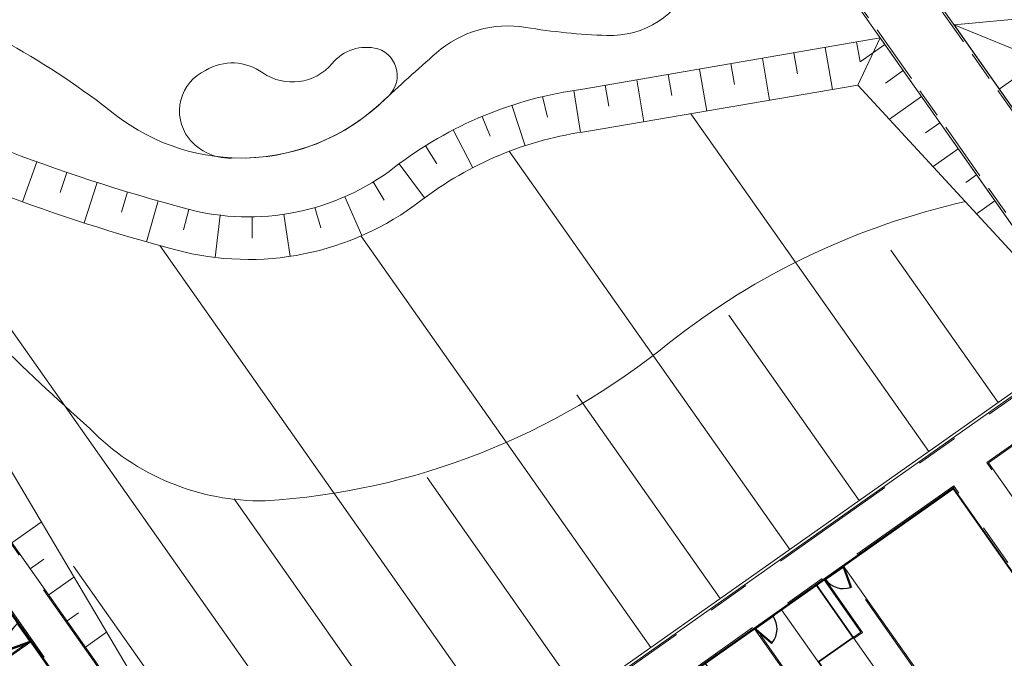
# Model space of a CAD drawing. Header units: metres. Extents: x 150385 to 171486, y 478588 to 485023.
# Tile 114 of 256: x 151031 to 151078, y 484018 to 484048. Entities that reach past the tile are written whole.
import ezdxf
from ezdxf.lldxf.tags import DXFTag

# ---------------------------------------------------------------- set-up
doc = ezdxf.new("R2010")
doc.units = ezdxf.units.M
for name, pattern in [('ACAD_ISO10W100', [18, 12, -3, 0, -3]), ('Dash', [6.35, 3.175, -3.175]), ('KAD', [12, 5, -1, 2, -1, 2, -1]), ('VH-OPSLUITBAND_100X200', [16, 8, -2, 4, -2]), ('VH-OPSLUITBAND_60X200', [12, 6, -2, 2, -2])]:
    doc.linetypes.add(name, pattern=pattern)
for name, color, linetype, lineweight, true_color in [('B-WE-KG-GRENS_PERCEEL-GV', 150, 'KG-PERCEEL', 30, 0x007fff), ('N-GV-GR-MATERIAALGRENS-G', 7, 'Continuous', 25, 0x6cbf40), ('N2-GV-GR-ERFAFSCHEIDING_RASTERHEKWERK_HEDERA-G', 7, 'GR-HAAG1', 35, 0x3c602f), ('N2-GV-GW-TALUDARCERING-G', 7, 'Continuous', 15, 0x738c74), ('N2-WE-GW-GRONDWERKLIJN-G', 7, 'Continuous', 30, 0x4d4d4d)]:
    doc.layers.add(name, color=color, linetype=linetype, lineweight=lineweight, true_color=true_color)
for name, color, linetype, lineweight in [('N2-PV-OG-KADASTRAAL_BEBOUWING_BERGING-G', 5, 'Continuous', 35), ('N2-WE-IE-TERREINAFSCHEIDING_POORT-S', 5, 'Continuous', 25), ('N2-WE-VH-KANTOPSLUITING_ACHTERKANTBAND-G', 7, 'Continuous', 5), ('N2-WE-VH-KANTOPSLUITING_ACHTERKANTBAND-TERRAS-G', 7, 'Continuous', 5), ('N2-WE-VH-KANTOPSLUITING_OPSLUITBAND-ANTRACIET_100X200-G', 7, 'VH-OPSLUITBAND_100X200', 35), ('N2-WE-VH-KANTOPSLUITING_OPSLUITBAND-ANTRACIET_60X200-G', 7, 'ACAD_ISO10W100', 35), ('N2-WE-VH-KANTOPSLUITING_OPSLUITBAND_60X200-G', 7, 'VH-OPSLUITBAND_60X200', 35), ('N2-WE-VH-MATERIAALGRENS-G', 7, 'Continuous', 9), ('N2-XX-KG-GRENS_PERCEEL-G', 252, 'KAD', 15)]:
    doc.layers.add(name, color=color, linetype=linetype, lineweight=lineweight)
doc.styles.get("Standard").update_dxf_attribs({"font": 'NLCS-ISO.ttf'})
doc.linetypes.add('GR-HAAG1', pattern='A,6,[176,NLCS.SHX,S=0.125,R=0,X=0,Y=0],-2', length=8)
tags = doc.linetypes.add('KG-PERCEEL', pattern='A,5.5,-2,["P",Standard,S=1.8,R=0,X=-0.5,Y=-0.9],-2,5.5,-2,[5,NLCS.shx,S=0.75,R=0,X=0,Y=0],-2', length=19).pattern_tags.tags
tags[6] = DXFTag(74, 10)

# ---------------------------------------------------------------- blocks, each defined once
blk = doc.blocks.new('*U65')
at = {"color": 251, "true_color": 0x636466}
for p, q in [((1.01, 0.02), (0.09, 0.02)), ((0.09, -0.02), (1.01, -0.02))]:
    blk.add_line(p, q, dxfattribs=at)
at = {"color": 251, "linetype": 'Dash', "true_color": 0x636466}
for p, q in [((1.057, -0.082), (0.819, -0.97)), ((0.858, -0.981), (1.096, -0.092))]:
    blk.add_line(p, q, dxfattribs=at)
at = {"color": 251, "true_color": 0x636466}
for points in [[(0.05, 0.02), (0.09, 0.02), (0.09, -0.02), (0.05, -0.02)], [(1.01, 0.02), (1.05, 0.02), (1.05, -0.02), (1.01, -0.02)], [(1.057, -0.082), (1.068, -0.043), (1.106, -0.053), (1.096, -0.092)], [(0.809, -1.009), (0.819, -0.97), (0.858, -0.981), (0.847, -1.019)]]:
    blk.add_lwpolyline(points, close=True, dxfattribs=at)
for centre in [(0, 0), (1.1, 0)]:
    blk.add_circle(centre, 0.03, dxfattribs=at)
blk.add_arc((1.096, -0.003), 1.046, 180.9323, 254.0438, dxfattribs=at)
blk = doc.blocks.new('*U63')
at = {"color": 251, "true_color": 0x636466}
for p, q in [((-1.01, 0.02), (-0.09, 0.02)), ((-0.09, -0.02), (-1.01, -0.02))]:
    blk.add_line(p, q, dxfattribs=at)
at = {"color": 251, "linetype": 'Dash', "true_color": 0x636466}
for p, q in [((-0.858, -0.981), (-1.096, -0.092)), ((-1.057, -0.082), (-0.819, -0.97))]:
    blk.add_line(p, q, dxfattribs=at)
at = {"color": 251, "true_color": 0x636466}
for points in [[(-1.01, 0.02), (-1.05, 0.02), (-1.05, -0.02), (-1.01, -0.02)], [(-0.05, 0.02), (-0.09, 0.02), (-0.09, -0.02), (-0.05, -0.02)], [(-1.057, -0.082), (-1.068, -0.043), (-1.106, -0.053), (-1.096, -0.092)], [(-0.809, -1.009), (-0.819, -0.97), (-0.858, -0.981), (-0.847, -1.019)]]:
    blk.add_lwpolyline(points, close=True, dxfattribs=at)
for centre in [(-1.1, 0), (0, 0)]:
    blk.add_circle(centre, 0.03, dxfattribs=at)
blk.add_arc((-1.096, -0.003), 1.046, 285.9562, 359.0677, dxfattribs=at)

msp = doc.modelspace()

# ---------------------------------------------------------------- linework, layer by layer
at = {"layer": 'B-WE-KG-GRENS_PERCEEL-GV', "flags": 128}
for points in [[(150962.672, 484061.053), (150957.551, 484068.32), (150983.829, 484086.832), (150988.947, 484079.572), (150992.054, 484075.163), (150995.187, 484070.72), (150998.279, 484066.331), (151001.983, 484061.076), (151004.495, 484057.503), (151008.207, 484052.248), (151012.725, 484045.834), (151018.4, 484037.782), (151020.952, 484034.161), (151024.62, 484028.955), (151027.175, 484025.334), (151030.842, 484020.131), (151033.392, 484016.506), (151037.063, 484011.297), (151041.618, 484004.83), (151015.343, 483986.319), (151010.227, 483993.573), (151007.114, 483997.982), (151004.004, 484002.401), (151000.888, 484006.816), (150997.779, 484011.231), (150994.671, 484015.643), (150991.556, 484020.056), (150986.447, 484027.317), (150981.33, 484034.577), (150978.219, 484038.99), (150975.111, 484043.408), (150972.001, 484047.818), (150968.889, 484052.226), (150965.773, 484056.641)], [(150962.672, 484061.053), (150957.551, 484068.32), (150983.829, 484086.832), (150988.947, 484079.572), (150992.054, 484075.163), (150995.187, 484070.72), (150998.279, 484066.331), (151001.983, 484061.076), (151004.495, 484057.503), (151008.207, 484052.248), (151012.725, 484045.834), (151018.4, 484037.782), (151020.952, 484034.161), (151024.62, 484028.955), (151027.175, 484025.334), (151030.842, 484020.131), (151033.392, 484016.506), (151037.063, 484011.297), (151041.618, 484004.83), (151015.343, 483986.319), (151010.227, 483993.573), (151007.114, 483997.982), (151004.004, 484002.401), (151000.888, 484006.816), (150997.779, 484011.231), (150994.671, 484015.643), (150991.556, 484020.056), (150986.447, 484027.317), (150981.33, 484034.577), (150978.219, 484038.99), (150975.111, 484043.408), (150972.001, 484047.818), (150968.889, 484052.226), (150965.773, 484056.641)], [(150962.672, 484061.053), (150957.551, 484068.32), (150983.829, 484086.832), (150988.947, 484079.572), (150992.054, 484075.163), (150995.187, 484070.72), (150998.279, 484066.331), (151001.983, 484061.076), (151004.495, 484057.503), (151008.207, 484052.248), (151012.725, 484045.834), (151018.4, 484037.782), (151020.952, 484034.161), (151024.62, 484028.955), (151027.175, 484025.334), (151030.842, 484020.131), (151033.392, 484016.506), (151037.063, 484011.297), (151041.618, 484004.83), (151015.343, 483986.319), (151010.227, 483993.573), (151007.114, 483997.982), (151004.004, 484002.401), (151000.888, 484006.816), (150997.779, 484011.231), (150994.671, 484015.643), (150991.556, 484020.056), (150986.447, 484027.317), (150981.33, 484034.577), (150978.219, 484038.99), (150975.111, 484043.408), (150972.001, 484047.818), (150968.889, 484052.226), (150965.773, 484056.641)], [(151034.156, 483997.146), (151042.239, 484002.823), (151045.838, 484005.359), (151051.068, 484009.048), (151054.664, 484011.578), (151059.897, 484015.268), (151063.495, 484017.798), (151068.724, 484021.485), (151075.17, 484026.029), (151089.119, 484006.231), (151081.86, 484001.112), (151077.447, 483997.999), (151073.034, 483994.885), (151068.618, 483991.782), (151064.205, 483988.667), (151059.79, 483985.557), (151055.389, 483982.439), (151048.117, 483977.346)], [(151034.156, 483997.146), (151042.239, 484002.823), (151045.838, 484005.359), (151051.068, 484009.048), (151054.664, 484011.578), (151059.897, 484015.268), (151063.495, 484017.798), (151068.724, 484021.485), (151075.17, 484026.029), (151089.119, 484006.231), (151081.86, 484001.112), (151077.447, 483997.999), (151073.034, 483994.885), (151068.618, 483991.782), (151064.205, 483988.667), (151059.79, 483985.557), (151055.389, 483982.439), (151048.117, 483977.346)], [(151034.156, 483997.146), (151042.239, 484002.823), (151045.838, 484005.359), (151051.068, 484009.048), (151054.664, 484011.578), (151059.897, 484015.268), (151063.495, 484017.798), (151068.724, 484021.485), (151075.17, 484026.029), (151089.119, 484006.231), (151081.86, 484001.112), (151077.447, 483997.999), (151073.034, 483994.885), (151068.618, 483991.782), (151064.205, 483988.667), (151059.79, 483985.557), (151055.389, 483982.439), (151048.117, 483977.346)], [(151071.36, 484016.006), (151081.86, 484001.112), (151089.119, 484006.231), (151075.17, 484026.029), (151068.724, 484021.485), (151070.451, 484019.034), (151068.819, 484017.879), (151070.544, 484015.428)], [(151071.36, 484016.006), (151081.86, 484001.112), (151089.119, 484006.231), (151075.17, 484026.029), (151068.724, 484021.485), (151070.451, 484019.034), (151068.819, 484017.879), (151070.544, 484015.428)], [(151071.36, 484016.006), (151081.86, 484001.112), (151089.119, 484006.231), (151075.17, 484026.029), (151068.724, 484021.485), (151070.451, 484019.034), (151068.819, 484017.879), (151070.544, 484015.428)], [(151063.495, 484017.798), (151077.447, 483997.999), (151081.86, 484001.112), (151071.36, 484016.006), (151070.544, 484015.428), (151068.819, 484017.879), (151070.451, 484019.034), (151068.724, 484021.485)], [(151063.495, 484017.798), (151077.447, 483997.999), (151081.86, 484001.112), (151071.36, 484016.006), (151070.544, 484015.428), (151068.819, 484017.879), (151070.451, 484019.034), (151068.724, 484021.485)], [(151063.495, 484017.798), (151077.447, 483997.999), (151081.86, 484001.112), (151071.36, 484016.006), (151070.544, 484015.428), (151068.819, 484017.879), (151070.451, 484019.034), (151068.724, 484021.485)], [(151030.842, 484020.131), (151028.391, 484018.4), (151027.234, 484020.031), (151024.782, 484018.305), (151025.376, 484017.462), (151004.004, 484002.401), (151007.114, 483997.982), (151033.392, 484016.506)], [(151030.842, 484020.131), (151028.391, 484018.4), (151027.234, 484020.031), (151024.782, 484018.305), (151025.376, 484017.462), (151004.004, 484002.401), (151007.114, 483997.982), (151033.392, 484016.506)], [(151030.842, 484020.131), (151028.391, 484018.4), (151027.234, 484020.031), (151024.782, 484018.305), (151025.376, 484017.462), (151004.004, 484002.401), (151007.114, 483997.982), (151033.392, 484016.506)]]:
    msp.add_lwpolyline(points, close=True, dxfattribs=at)
at = {"layer": 'N-GV-GR-MATERIAALGRENS-G', "color": 7, "lineweight": 5, "flags": 128}
for points in [[(151061.956, 484054.572, -0.68577), (151058.867, 484047.338, -0.032309), (151055.046, 484047.72, 0.224568), (151050.843, 484046.522, 0.007691), (151048.23, 484044.161, -0.36948), (151035.715, 484043.63, 0.038305), (151030.772, 484046.932, 0.169129), (151027.2, 484047.571, -0.302927), (151019.767, 484050.984, 0.145964), (151016.199, 484054.169, -0.42092), (151013.485, 484060.755, -0.42092)], [(151075.735, 484039.526, 0.111953), (151061.817, 484032.906, -0.156907), (151042.789, 484025.452, -0.205238), (151034.529, 484028.856, -0.025041), (151025.533, 484037.737), (151023.957, 484039.476, -0.104835), (151021.401, 484043.878)]]:
    msp.add_lwpolyline(points, format="xyb", dxfattribs=at)
at = {"layer": 'N2-GV-GR-ERFAFSCHEIDING_RASTERHEKWERK_HEDERA-G', "color": 7, "lineweight": 5, "ltscale": 0.5, "flags": 128}
for points in [[(151069.95, 484022.348), (151075.165, 484026.024), (151082.579, 484015.503)], [(151068.724, 484021.484), (151069.132, 484021.772)], [(151067.089, 484020.332), (151066.68, 484020.044)], [(151061.122, 484016.127), (151065.863, 484019.468)], [(151031.722, 484018.873), (151035.064, 484014.129)]]:
    msp.add_lwpolyline(points, dxfattribs=at)
at = {"layer": 'N2-GV-GW-TALUDARCERING-G', "color": 7, "lineweight": 5}
for p, q in [((151071.725, 484047.224), (151070.68, 484045.005)), ((151069.14, 484046.779), (151069.48, 484044.8)), ((151070.618, 484047.033), (151070.779, 484046.096)), ((151071.942, 484046.915), (151070.779, 484046.096)), ((151067.662, 484046.525), (151067.832, 484045.536)), ((151064.705, 484046.016), (151064.875, 484045.028)), ((151066.183, 484046.27), (151066.523, 484044.294)), ((151077.329, 484044.82), (151079.231, 484046.161)), ((151061.748, 484045.507), (151061.918, 484044.521)), ((151063.227, 484045.762), (151063.566, 484043.787)), ((151072.806, 484045.689), (151071.971, 484045.1)), ((151058.792, 484044.999), (151058.961, 484044.013)), ((151060.27, 484045.253), (151060.609, 484043.281)), ((151055.841, 484044.466), (151056.073, 484043.494)), ((151057.312, 484044.756), (151057.619, 484042.78)), ((151073.67, 484044.463), (151072.161, 484043.4)), ((151054.398, 484044.058), (151055.02, 484042.157)), ((151052.992, 484043.534), (151053.379, 484042.612)), ((151074.011, 484027.77), (151062.817, 484043.659)), ((151074.534, 484043.237), (151073.861, 484042.762)), ((151051.634, 484042.898), (151052.555, 484041.123)), ((151047.851, 484009.34), (151024.642, 484042.284)), ((151050.332, 484042.154), (151050.863, 484041.307)), ((151067.471, 484023.163), (151054.275, 484041.893)), ((151075.398, 484042.011), (151074.213, 484041.175)), ((151032.042, 484041.401), (151031.36, 484039.52)), ((151049.094, 484041.308), (151050.29, 484039.704)), ((151033.456, 484040.902), (151033.132, 484039.956)), ((151076.262, 484040.784), (151075.751, 484040.424)), ((151034.88, 484040.428), (151034.265, 484038.525)), ((151047.865, 484040.45), (151048.385, 484039.595)), ((151036.311, 484039.98), (151036.021, 484039.023)), ((151037.75, 484039.557), (151037.204, 484037.633)), ((151046.535, 484039.758), (151047.339, 484037.926)), ((151077.126, 484039.558), (151076.265, 484038.951)), ((151039.197, 484039.16), (151038.949, 484038.192)), ((151040.67, 484038.885), (151040.435, 484036.899)), ((151043.661, 484038.93), (151043.955, 484036.951)), ((151045.126, 484039.248), (151045.403, 484038.287)), ((151042.167, 484038.808), (151042.182, 484037.808)), ((151060.931, 484018.555), (151047.297, 484037.908)), ((151054.391, 484013.948), (151037.827, 484037.459)), ((151077.281, 484030.074), (151072.232, 484037.24)), ((151070.741, 484025.466), (151064.596, 484034.189)), ((151064.201, 484020.859), (151057.456, 484030.433)), ((151057.661, 484016.251), (151050.403, 484026.554)), ((151051.121, 484011.644), (151041.322, 484025.553)), ((151030.871, 484023.485), (151032.252, 484024.458)), ((151031.735, 484022.259), (151032.377, 484022.711)), ((151044.581, 484007.037), (151033.765, 484022.389)), ((151032.599, 484021.033), (151033.787, 484021.87)), ((151033.463, 484019.806), (151034.009, 484020.191)), ((151034.327, 484018.58), (151035.323, 484019.282))]:
    msp.add_line(p, q, dxfattribs=at)
at = {"layer": 'N2-GV-GW-TALUDARCERING-G', "color": 7, "lineweight": 5, "flags": 128}
msp.add_lwpolyline([(151079.21, 484046.207), (151075.202, 484047.838)], dxfattribs=at)
at = {"layer": 'N2-PV-OG-KADASTRAAL_BEBOUWING_BERGING-G', "color": 7, "lineweight": 5, "ltscale": 0.1}
msp.add_lwpolyline([(151072.18, 484016.58), (151068.724, 484021.484), (151067.089, 484020.332), (151070.545, 484015.428)], close=True, dxfattribs=at)
at = {"layer": 'N2-WE-GW-GRONDWERKLIJN-G', "color": 7, "lineweight": 5, "flags": 128}
for points in [[(151003.068, 484062.937), (151043.244, 484005.926), (151022.506, 484040.89, 0.094776)], [(151108.989, 484053.47), (151111.126, 484053.872, 0.28393), (151106.747, 484053.484, -0.117383), (151100.692, 484050.866), (151093.464, 484049.592, -0.020099), (151092.668, 484049.485), (151075.202, 484047.838), (151084.339, 484034.878), (151111.126, 484053.872)], [(151022.247, 484043.434, 0.050848), (151038.583, 484037.254, 0.232904), (151050.097, 484039.558, -0.13179), (151057.994, 484042.834), (151070.68, 484045.005), (151081.723, 484033.035), (151071.725, 484047.224), (151057.733, 484044.816, 0.13179), (151048.878, 484041.144, -0.232904), (151039.098, 484039.186, -0.055952), (151021.617, 484046.004, -0.113518)]]:
    msp.add_lwpolyline(points, format="xyb", dxfattribs=at)
for points in [[(151079.21, 484046.207), (151075.202, 484047.838)], [(151070.68, 484045.005), (151071.725, 484047.224)], [(151043.165, 484006.039), (151081.644, 484033.148)]]:
    msp.add_lwpolyline(points, dxfattribs=at)
at = {"layer": 'N2-WE-VH-KANTOPSLUITING_ACHTERKANTBAND-G', "color": 7, "lineweight": 5, "flags": 128}
for points in [[(151081.72, 484033.04), (151043.244, 484005.926), (150982.305, 484092.401)], [(150980.495, 484091.637), (151041.675, 484004.82), (151025.539, 483993.449)], [(150983.831, 484086.834), (151041.619, 484004.83), (151025.516, 483993.482)], [(151085.407, 484033.363), (151068.786, 484056.949)], [(151082.791, 484031.52), (151066.17, 484055.106)], [(151090.858, 484007.331), (151076.826, 484027.243), (151082.826, 484031.471)], [(151075.224, 484026.114), (151021.928, 483988.556)]]:
    msp.add_lwpolyline(points, dxfattribs=at)
msp.add_lwpolyline([(151022.01, 483988.614), (151035.992, 483968.773), (151037.889, 483970.11, 0.068548), (151039.864, 483971.953, -0.14161), (151044.473, 483975.149, 0.07236), (151046.502, 483976.178), (151048.017, 483977.263), (151089.117, 484006.226), (151075.165, 484026.024)], format="xyb", dxfattribs=at)
at = {"layer": 'N2-WE-VH-KANTOPSLUITING_ACHTERKANTBAND-TERRAS-G', "color": 7, "lineweight": 5, "flags": 128}
for points in [[(151080.788, 484014.364), (151079.025, 484016.865), (151075.592, 484014.446), (151069.999, 484022.383)], [(151069.083, 484021.738), (151070.811, 484019.285), (151070.452, 484019.032)], [(151070.963, 484007.44), (151069.2, 484009.941), (151071.407, 484011.496), (151065.814, 484019.434)], [(151017.209, 484005.269), (151019.711, 484007.032), (151018.155, 484009.239), (151031.756, 484018.824)]]:
    msp.add_lwpolyline(points, dxfattribs=at)
at = {"layer": 'N2-WE-VH-KANTOPSLUITING_OPSLUITBAND-ANTRACIET_100X200-G', "color": 7, "lineweight": 5, "ltscale": 0.35, "flags": 128}
for points in [[(151085.325, 484033.306), (151068.33, 484057.422)], [(151082.873, 484031.578), (151065.878, 484055.694)]]:
    msp.add_lwpolyline(points, dxfattribs=at)
at = {"layer": 'N2-WE-VH-KANTOPSLUITING_OPSLUITBAND-ANTRACIET_60X200-G', "color": 7, "lineweight": 5, "ltscale": 0.5, "flags": 128}
for points in [[(151080.739, 484014.329), (151079.011, 484016.782), (151075.578, 484014.362), (151069.95, 484022.348)], [(151069.133, 484021.772), (151070.895, 484019.271), (151070.486, 484018.983)], [(151071.012, 484007.474), (151069.284, 484009.927), (151071.491, 484011.482), (151065.863, 484019.468)], [(151017.175, 484005.318), (151019.627, 484007.047), (151018.072, 484009.254), (151031.722, 484018.873)]]:
    msp.add_lwpolyline(points, dxfattribs=at)
at = {"layer": 'N2-WE-VH-KANTOPSLUITING_OPSLUITBAND_60X200-G', "color": 7, "lineweight": 5, "flags": 128}
for points in [[(151081.754, 484032.991), (151043.23, 484005.843), (150982.244, 484092.384)], [(150980.547, 484091.667), (151041.758, 484004.806), (151025.573, 483993.4)], [(151090.809, 484007.296), (151076.742, 484027.257), (151082.791, 484031.52)], [(151089.256, 484006.202), (151075.189, 484026.163), (151021.894, 483988.605)]]:
    msp.add_lwpolyline(points, dxfattribs=at)
at = {"layer": 'N2-WE-VH-MATERIAALGRENS-G', "color": 7, "lineweight": 5, "flags": 128}
msp.add_lwpolyline([(151048.083, 484046.713, 0.293808), (151045.938, 484046.021, -0.384446), (151042.673, 484045.582, 0.301817), (151039.982, 484045.699, 0.477132), (151039.173, 484042.524, 0.257378), (151041.357, 484041.58, 0.206407), (151048.481, 484044.394, 0.601862), (151048.083, 484046.713, -12.511882)], format="xyb", dxfattribs=at)
at = {"layer": 'N2-XX-KG-GRENS_PERCEEL-G', "color": 7, "lineweight": 5, "flags": 128}
for points in [[(150983.831, 484086.834), (151041.619, 484004.83), (151015.339, 483986.31), (150957.55, 484068.314)], [(151048.115, 483977.331), (151089.117, 484006.226), (151075.165, 484026.024), (151034.163, 483997.129)]]:
    msp.add_lwpolyline(points, close=True, dxfattribs=at)
msp.add_lwpolyline([(151081.858, 484001.11), (151071.363, 484016.004), (151070.545, 484015.428), (151068.817, 484017.88), (151070.452, 484019.032), (151068.724, 484021.484)], dxfattribs=at)

# ---------------------------------------------------------------- block references
at = {"layer": 'N2-WE-IE-TERREINAFSCHEIDING_POORT-S', "color": 7, "lineweight": 5}
for name, p, rotation in [('*U65', (151069.092, 484021.744), 35.17254809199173), ('*U63', (151066.721, 484020.073), 35.17254809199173), ('*U65', (151031.118, 484019.732), 305.1725480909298)]:
    msp.add_blockref(name, p, dxfattribs=dict(at, rotation=rotation))

doc.saveas('drawing.dxf')
